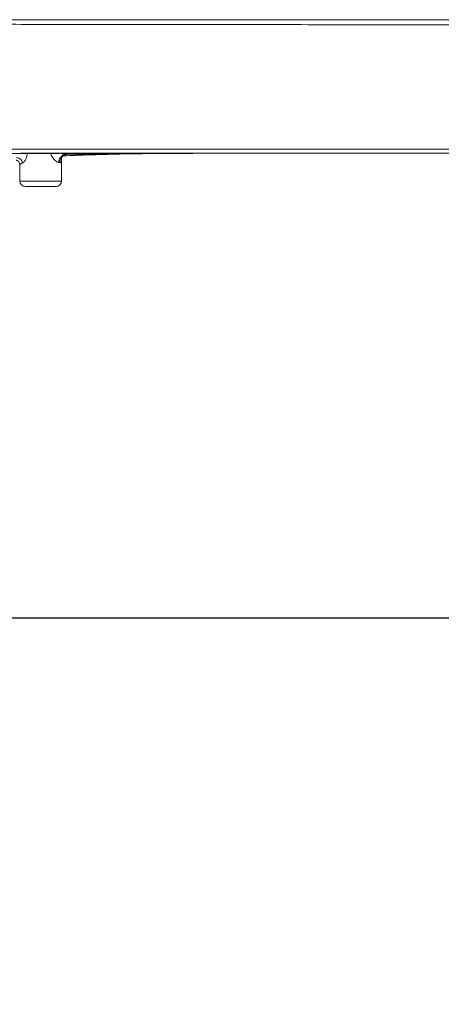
# Paper-space layout '图纸2' of a CAD drawing. Header units: millimetres. Extents: x 75 to 227, y 54 to 171.
# Tile 3 of 6: x 110 to 132, y 54 to 105. Entities that reach past the tile are written whole.
import ezdxf

# ---------------------------------------------------------------- set-up
doc = ezdxf.new("R2010")
doc.units = ezdxf.units.MM
doc.layers.add('图框', color=7, linetype='Continuous')
doc.styles.add('SLDTEXTSTYLE0', font='TXT', dxfattribs={"width": 0.7})
doc.dimstyles.new('SLDDIMSTYLE6', dxfattribs={"dimtxt": 3.5, "dimasz": 3.5, "dimexe": 0, "dimexo": 0.0625, "dimgap": 0.875, "dimtad": 2, "dimlfac": 7, "dimrnd": 1e-09, "dimzin": 12, "dimdsep": 46, "dimtxsty": 'SLDTEXTSTYLE0', "dimsah": 1, "dimcen": 0.09, "dimadec": 0, "dimazin": 3, "dimtfac": 1, "dimtmove": 0, "dimatfit": 0, "dimfxl": 0, "dimfrac": 2, "dimtolj": 1, "dimtzin": 12, "dimarcsym": 0})

# ---------------------------------------------------------------- blocks, each defined once
blk = doc.blocks.new('*D11')
at = {"layer": '图框', "color": 7}
for p, q in [((184.542, 73.89), (184.542, 80.621)), ((108.277, 73.89), (185.542, 73.89)), ((184.542, 73.89), (184.542, 68.176)), ((204.829, 68.176), (183.542, 68.176)), ((184.542, 68.176), (184.542, 54.045))]:
    blk.add_line(p, q, dxfattribs=at)
for points in [[(184.542, 73.89), (185.08, 77.39), (184.003, 77.39)], [(184.542, 68.176), (184.003, 64.676), (185.08, 64.676)]]:
    blk.add_solid(points, dxfattribs=at)
at = {"layer": '图框', "color": 7, "insert": (180.03, 54.045, 0.014), "char_height": 3.5, "attachment_point": 1, "rotation": 90, "style": 'SLDTEXTSTYLE0'}
blk.add_mtext('40', dxfattribs=at)

psp = doc.layouts.new('图纸2')

# ---------------------------------------------------------------- linework, layer by layer
at = {"color": 7, "linetype": 'Continuous', "lineweight": 15}
for p, q in [((112.2476, 97.6915), (112.3152, 97.6905)), ((125.3051, 97.7474), (124.8254, 97.7473)), ((109.8857, 97.1431), (109.8857, 96.3189)), ((111.9354, 97.2621), (111.887, 97.2632)), ((112.0286, 96.3189), (112.0286, 97.5385))]:
    psp.add_line(p, q, dxfattribs=at)
at = {"color": 8, "linetype": 'Continuous', "lineweight": 15}
for p, q in [((109.8857, 96.3189), (110.9572, 96.3189)), ((110.9572, 96.3189), (112.0286, 96.3189))]:
    psp.add_line(p, q, dxfattribs=at)
at = {"color": 7, "linetype": 'Continuous', "lineweight": 15}
for centre, radius, start, end in [((112.2933, 97.2871), 0.407, 96.45692, 183.36262), ((112.3496, 97.2775), 0.4144, 94.75734, 182.11744), ((109.7219, 97.235), 0.2884, 1.45868, 92.00909), ((110.1715, 96.3189), 0.2857, 180, 270), ((111.7429, 96.3189), 0.2857, 270, 0)]:
    psp.add_arc(centre, radius, start, end, dxfattribs=at)
for points, knots in [([(91.2349, 104.6046), (91.2459, 104.6046), (91.2679, 104.6046), (91.4456, 104.6046), (91.7269, 104.6046), (92.1183, 104.6046), (92.6121, 104.6046), (93.2028, 104.6046), (93.8822, 104.6046), (94.642, 104.6046), (95.4721, 104.6046), (96.3617, 104.6046), (97.2996, 104.6046), (98.3122, 104.6046), (99.3905, 104.6046), (100.511, 104.6046), (101.6394, 104.6046), (102.7555, 104.6046), (103.8837, 104.6046), (104.9165, 104.6046), (105.8797, 104.6046), (106.7709, 104.6046), (107.6598, 104.6046), (108.5466, 104.6046), (109.442, 104.6046), (110.6563, 104.6046), (112.2196, 104.6046), (114.1616, 104.6046), (116.1418, 104.6046), (118.1265, 104.6046), (120.0778, 104.6046), (122.0112, 104.6046), (123.9996, 104.6046), (126.0799, 104.6046), (128.2334, 104.6046), (130.3938, 104.6046), (132.5489, 104.6046), (134.001, 104.6046), (134.7392, 104.6046)], [0, 0, 0, 0, 0.0206736, 0.041366, 0.0620466, 0.0827119, 0.1034052, 0.1240926, 0.144752, 0.1654453, 0.186138, 0.2067914, 0.2274844, 0.2481831, 0.2713043, 0.2944854, 0.3170643, 0.3413442, 0.3644676, 0.3874939, 0.4056945, 0.4243706, 0.4428529, 0.4608511, 0.4793387, 0.4983167, 0.5360231, 0.5760232, 0.6183226, 0.6583161, 0.6985401, 0.7387439, 0.777609, 0.8212108, 0.8670741, 0.9104382, 0.9544665, 1, 1, 1, 1]), ([(134.7395, 104.3387), (132.8897, 104.3404), (129.1906, 104.344), (123.6434, 104.3502), (118.3947, 104.3564), (113.4473, 104.3623), (109.6711, 104.3664), (106.772, 104.369), (104.8246, 104.3706), (103.2961, 104.371), (102.3293, 104.3717), (101.8623, 104.3711), (101.6563, 104.3706), (101.5655, 104.3704)], [0, 0, 0, 0, 0.16683502, 0.33361794, 0.50034324, 0.64036649, 0.78029137, 0.84177414, 0.90322286, 0.95729649, 0.98116706, 0.99170167, 1, 1, 1, 1]), ([(102.1208, 97.1786), (102.2672, 97.2689), (102.5601, 97.4495), (103.225, 97.6222), (104.0631, 97.7586), (105.08, 97.8671), (106.4445, 97.9314), (108.1571, 97.9521), (110.9034, 97.9621), (114.3444, 97.9611), (118.9403, 97.96), (124.002, 97.9585), (129.5279, 97.9575), (133.213, 97.9572), (135.0557, 97.9571)], [0, 0, 0, 0, 0.0156681, 0.0313469, 0.0624986, 0.0936226, 0.1248224, 0.187286, 0.2497684, 0.3747476, 0.499736, 0.666456, 0.8332169, 1, 1, 1, 1]), ([(108.8119, 97.7201), (109.9884, 97.7295), (112.3426, 97.7483), (115.8843, 97.7464), (118.2483, 97.747), (119.4304, 97.7474)], [0, 0, 0, 0, 0.3331098, 0.6665308, 1, 1, 1, 1]), ([(112.0353, 97.5474), (112.0365, 97.5465), (112.0401, 97.544), (112.0588, 97.5689), (112.1003, 97.6093), (112.1468, 97.6473), (112.1824, 97.6598), (112.1902, 97.6626)], [0, 0, 0, 0, 0.1103306, 0.3475469, 0.6150221, 0.9153445, 1, 1, 1, 1]), ([(135.029, 97.7474), (132.9382, 97.7473), (128.6999, 97.7472), (123.4, 97.7471), (119.129, 97.7467), (115.9446, 97.7238), (113.5987, 97.7012), (112.3182, 97.6194), (112.0973, 97.6053)], [0, 0, 0, 0, 0.273494, 0.5544178, 0.6932936, 0.832163, 0.9710389, 1, 1, 1, 1]), ([(119.5218, 97.747), (118.3084, 97.7486), (115.8838, 97.7518), (113.4589, 97.7116), (112.2476, 97.6916)], [0, 0, 0, 0, 0.50043068, 1, 1, 1, 1]), ([(112.3152, 97.6905), (113.5309, 97.711), (115.9645, 97.7522), (119.6159, 97.7456), (122.0516, 97.7468), (123.2696, 97.7474)], [0, 0, 0, 0, 0.332922, 0.6664148, 1, 1, 1, 1]), ([(119.4304, 97.7474), (119.5171, 97.7474), (119.6901, 97.7474), (119.9097, 97.7474), (120.0618, 97.7473), (120.1265, 97.7473), (120.0952, 97.7473), (119.9718, 97.7472), (119.7738, 97.7471), (119.6058, 97.7471), (119.5218, 97.747)], [0, 0, 0, 0, 0.12539894, 0.25031075, 0.37522185, 0.50013877, 0.62506735, 0.75001444, 0.87498846, 1, 1, 1, 1]), ([(124.258, 97.7474), (126.0131, 97.7474), (129.6112, 97.7474), (133.2105, 97.7474), (135.054, 97.7474)], [0, 0, 0, 0, 0.4878183, 1, 1, 1, 1]), ([(109.6961, 97.3901), (109.6965, 97.39), (109.6972, 97.3897), (109.7609, 97.3699), (109.825, 97.319), (109.8765, 97.2331), (109.8825, 97.1744), (109.8857, 97.1431)], [0, 0, 0, 0, 0.1747007, 0.3365039, 0.5972333, 0.7854546, 1, 1, 1, 1]), ([(110.0102, 97.2423), (109.9742, 97.225), (109.9021, 97.1905), (109.8912, 97.1589), (109.8857, 97.1431)], [0, 0, 0, 0, 0.4994769, 1, 1, 1, 1]), ([(110.1715, 96.0331), (110.1827, 96.0331), (110.1997, 96.0331), (110.3005, 96.0331), (110.4307, 96.0331), (110.6489, 96.0331), (110.9572, 96.0331), (111.2654, 96.0331), (111.4837, 96.0331), (111.6138, 96.0331), (111.7147, 96.0331), (111.7317, 96.0331), (111.7429, 96.0331)], [0, 0, 0, 0, 0.1239385, 0.188058, 0.251752, 0.3739227, 0.4999998, 0.6260774, 0.7482481, 0.8119421, 0.8760614, 1, 1, 1, 1])]:
    psp.add_open_spline(points, degree=3, knots=knots, dxfattribs=at)
at = {"color": 8, "linetype": 'Continuous', "lineweight": 15}
for points, knots in [([(102.1227, 97.1759), (102.2699, 97.2638), (102.5771, 97.4473), (103.1132, 97.5572), (103.6628, 97.5971), (104.2091, 97.618), (104.7534, 97.645), (105.4757, 97.6787), (106.3851, 97.7103), (107.7673, 97.7327), (109.4447, 97.7423), (111.9312, 97.7467), (114.9396, 97.7472), (119.133, 97.7475), (122.2398, 97.7474), (124.1703, 97.7474), (124.258, 97.7474)], [0, 0, 0, 0, 0.0231466, 0.0483123, 0.0734515, 0.0985824, 0.123612, 0.1486051, 0.197894, 0.2473702, 0.3358889, 0.4244757, 0.5826569, 0.7408211, 0.9882329, 1, 1, 1, 1]), ([(110.2619, 97.7297), (110.2592, 97.6926), (110.252, 97.5923), (110.1966, 97.4415), (110.1215, 97.3262), (110.0558, 97.2658), (110.0255, 97.2502), (110.0102, 97.2423)], [0, 0, 0, 0, 0.1631337, 0.4424049, 0.7202423, 0.8582573, 1, 1, 1, 1]), ([(111.887, 97.2632), (111.8644, 97.2674), (111.8192, 97.2759), (111.7165, 97.348), (111.5925, 97.4877), (111.4979, 97.6375), (111.4729, 97.7282), (111.4703, 97.7376)], [0, 0, 0, 0, 0.1606112, 0.3223657, 0.6425441, 0.9631282, 1, 1, 1, 1]), ([(112.0044, 97.7411), (112.0371, 97.7299), (112.1217, 97.7008), (112.1997, 97.6951), (112.2476, 97.6915)], [0, 0, 0, 0, 0.38647238, 1, 1, 1, 1]), ([(124.8254, 97.7473), (123.9207, 97.7474), (121.9013, 97.7477), (118.7681, 97.7421), (115.428, 97.7348), (113.2043, 97.6541), (112.0938, 97.6138)], [0, 0, 0, 0, 0.2131435, 0.475783, 0.7382266, 1, 1, 1, 1]), ([(112.0272, 97.539), (112.027, 97.5188), (112.0263, 97.454), (112.0172, 97.3625), (111.9946, 97.2944), (111.9648, 97.2654), (111.9452, 97.2632), (111.9354, 97.2621)], [0, 0, 0, 0, 0.1312667, 0.4203895, 0.7095758, 0.8552305, 1, 1, 1, 1])]:
    psp.add_open_spline(points, degree=3, knots=knots, dxfattribs=at)

# ---------------------------------------------------------------- dimensions: what is measured, and where the dimension line sits
at = {"layer": '图框', "color": 7}
dim = psp.add_linear_dim(base=(184.5416, 68.176), p1=(107.2765, 73.8903), p2=(205.8285, 68.176), angle=90, dimstyle='SLDDIMSTYLE6', dxfattribs=at)
dim.commit()
dim.dimension.update_dxf_attribs({"geometry": '*D11', "text_midpoint": (184.5416, 57.963), "dimtype": 160})

doc.saveas('drawing.dxf')
